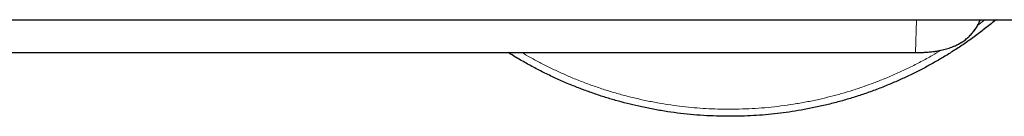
# Model space of a CAD drawing. Header units: millimetres. Extents: x 8 to 1018, y 12 to 2184.
# Tile 35 of 52: x 606 to 689, y 1199 to 1207. Entities that reach past the tile are written whole.
import ezdxf

# ---------------------------------------------------------------- set-up
doc = ezdxf.new("R2010")
doc.units = ezdxf.units.MM

msp = doc.modelspace()

# ---------------------------------------------------------------- linework, layer by layer
at = {"color": 7, "linetype": 'Continuous', "lineweight": 30}
for p, q in [((602.605, 1207.091), (716.138, 1207.091)), ((601.224, 1204.324), (681.688, 1204.324))]:
    msp.add_line(p, q, dxfattribs=at)
at = {"color": 8, "linetype": 'Continuous', "lineweight": 0}
for p, q in [((681.688, 1204.327), (681.75, 1207.091)), ((601.221, 1204.327), (681.688, 1204.327)), ((681.688, 1204.327), (681.688, 1204.327))]:
    msp.add_line(p, q, dxfattribs=at)
at = {"color": 7, "linetype": 'Continuous', "lineweight": 30}
for points, knots in [([(688.458, 1207.091), (688.421, 1207.059), (688.106, 1206.789), (687.492, 1206.306), (686.614, 1205.644), (685.714, 1205.012), (684.82, 1204.425), (683.935, 1203.881), (683.062, 1203.378), (682.174, 1202.901), (681.273, 1202.449), (680.359, 1202.023), (679.405, 1201.612), (678.411, 1201.218), (677.377, 1200.846), (676.331, 1200.506), (675.275, 1200.199), (674.21, 1199.926), (673.136, 1199.686), (672.086, 1199.486), (671.061, 1199.322), (670.061, 1199.191), (669.058, 1199.09), (668.053, 1199.018), (667.046, 1198.974), (666.007, 1198.959), (664.938, 1198.976), (663.84, 1199.028), (662.743, 1199.114), (661.65, 1199.235), (660.562, 1199.39), (659.478, 1199.579), (658.431, 1199.795), (657.421, 1200.037), (656.448, 1200.299), (655.482, 1200.589), (654.526, 1200.907), (653.579, 1201.252), (652.613, 1201.635), (651.632, 1202.06), (650.637, 1202.528), (649.657, 1203.027), (648.694, 1203.558), (647.952, 1203.991), (647.537, 1204.256), (647.432, 1204.324)], [0, 0, 0, 0, 0.003298, 0.028314, 0.053329, 0.078345, 0.10336, 0.126291, 0.149222, 0.172153, 0.195084, 0.218015, 0.240946, 0.265962, 0.290977, 0.315993, 0.341008, 0.366024, 0.391039, 0.416055, 0.438986, 0.461917, 0.484848, 0.507779, 0.53071, 0.553641, 0.578657, 0.603672, 0.628688, 0.653703, 0.678719, 0.703734, 0.72875, 0.751681, 0.774612, 0.797543, 0.820474, 0.843405, 0.866336, 0.891351, 0.916367, 0.941382, 0.966398, 0.991413, 1, 1, 1, 1]), ([(681.688, 1204.325), (681.704, 1204.325), (681.842, 1204.325), (682.09, 1204.331), (682.422, 1204.345), (682.724, 1204.365), (683.004, 1204.391), (683.277, 1204.424), (683.547, 1204.466), (683.806, 1204.516), (684.053, 1204.572), (684.287, 1204.634), (684.517, 1204.706), (684.728, 1204.781), (684.921, 1204.859), (685.103, 1204.941), (685.282, 1205.031), (685.459, 1205.131), (685.628, 1205.237), (685.79, 1205.349), (685.943, 1205.466), (686.087, 1205.589), (686.222, 1205.716), (686.349, 1205.848), (686.469, 1205.985), (686.584, 1206.13), (686.694, 1206.283), (686.799, 1206.444), (686.899, 1206.613), (686.992, 1206.788), (687.07, 1206.947), (687.113, 1207.05), (687.13, 1207.091)], [0, 0, 0, 0, 0.007198, 0.063532, 0.113935, 0.159975, 0.202839, 0.2433, 0.286507, 0.328304, 0.364417, 0.40296, 0.43986, 0.475249, 0.505883, 0.535541, 0.567023, 0.598134, 0.628785, 0.658921, 0.688508, 0.717531, 0.745992, 0.773797, 0.801601, 0.829972, 0.858905, 0.888386, 0.918387, 0.948859, 0.979731, 1, 1, 1, 1])]:
    msp.add_open_spline(points, degree=3, knots=knots, dxfattribs=at)
at = {"color": 8, "linetype": 'Continuous', "lineweight": 0}
for points, knots in [([(681.688, 1204.327), (681.688, 1204.327), (681.846, 1204.327), (682.153, 1204.331), (682.607, 1204.355), (683.035, 1204.394), (683.447, 1204.45), (683.839, 1204.523), (684.214, 1204.614), (684.569, 1204.723), (684.909, 1204.852), (685.239, 1205.006), (685.56, 1205.188), (685.867, 1205.401), (686.131, 1205.626), (686.354, 1205.851), (686.52, 1206.046), (686.694, 1206.278), (686.868, 1206.551), (687.024, 1206.842), (687.1, 1207.026), (687.126, 1207.091)], [0, 0, 0, 0, 0.000009, 0.0729, 0.14091, 0.209025, 0.270562, 0.332236, 0.392365, 0.447729, 0.503318, 0.559204, 0.615449, 0.672876, 0.730829, 0.774753, 0.818925, 0.848546, 0.908061, 0.968086, 1, 1, 1, 1]), ([(686.897, 1206.612), (687.068, 1206.74), (687.276, 1206.897), (687.477, 1207.062), (687.513, 1207.091)], [0, 0, 0, 0, 0.824133, 1, 1, 1, 1]), ([(648.578, 1204.324), (648.82, 1204.183), (649.348, 1203.876), (650.177, 1203.432), (651.063, 1202.987), (651.961, 1202.569), (652.898, 1202.165), (653.875, 1201.778), (654.892, 1201.412), (655.92, 1201.078), (656.958, 1200.776), (658.005, 1200.507), (659.06, 1200.272), (660.092, 1200.075), (661.101, 1199.914), (662.083, 1199.786), (663.069, 1199.686), (664.057, 1199.615), (665.047, 1199.572), (666.068, 1199.557), (667.118, 1199.574), (668.198, 1199.625), (669.276, 1199.709), (670.35, 1199.828), (671.42, 1199.98), (672.485, 1200.166), (673.514, 1200.379), (674.507, 1200.616), (675.464, 1200.874), (676.413, 1201.159), (677.353, 1201.471), (678.284, 1201.811), (679.232, 1202.188), (680.197, 1202.605), (681.175, 1203.065), (682.138, 1203.557), (683.023, 1204.04), (683.579, 1204.374), (683.826, 1204.522)], [0, 0, 0, 0, 0.022709, 0.049478, 0.076246, 0.103015, 0.129784, 0.158986, 0.188188, 0.21739, 0.246592, 0.275793, 0.304995, 0.334197, 0.360966, 0.387735, 0.414503, 0.441272, 0.468041, 0.494809, 0.524011, 0.553213, 0.582415, 0.611617, 0.640819, 0.670021, 0.699223, 0.725991, 0.75276, 0.779529, 0.806297, 0.833066, 0.859835, 0.889037, 0.918239, 0.94744, 0.976642, 1, 1, 1, 1])]:
    msp.add_open_spline(points, degree=3, knots=knots, dxfattribs=at)

doc.saveas('drawing.dxf')
